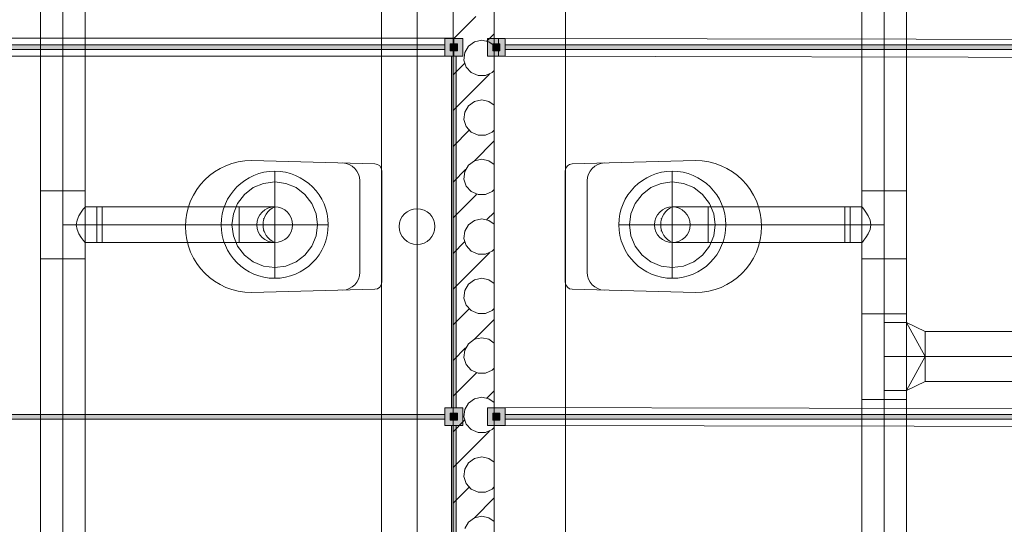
# Model space of a CAD drawing. Header units: metres. Extents: x -79 to 740, y -195 to 69.
# Tile 111 of 200: x 20.42 to 23.18, y 22.08 to 23.49. Entities that reach past the tile are written whole.
import ezdxf

# ---------------------------------------------------------------- set-up
doc = ezdxf.new("R2010")
doc.units = ezdxf.units.M
doc.header["$MEASUREMENT"] = 0
doc.linetypes.add('STRICHPUNKT2', pattern=[12.7, 6.35, -3.175, 0, -3.175])
for name, color, linetype in [('70 Entwässerung_Schmutzwasser', 7, 'Continuous'), ('70 Lüftung', 7, 'Continuous'), ('Neubau_00 Schraffuren', 7, 'Continuous'), ('Neubau_10 Wand innen', 7, 'Continuous'), ('Neubau_50 Möblierung', 7, 'Continuous'), ('Neubau_50 Sanitäreinrichtung', 7, 'Continuous')]:
    doc.layers.add(name, color=color, linetype=linetype)

# ---------------------------------------------------------------- blocks, each defined once
blk = doc.blocks.new('WC-Trennwand - freistehend - GSDE[3]_1', base_point=(19.8856, 20.3089))
at = {"layer": 'Neubau_50 Möblierung', "linetype": 'Continuous', "lineweight": 0, "true_color": 0xffffff}
for points in [[(21.6136, 23.3889), (21.6636, 23.3889), (21.6636, 23.4389), (21.6136, 23.4389)], [(19.9106, 23.4204), (19.9106, 23.4074), (21.6136, 23.4074), (21.6136, 23.4204)], [(21.6286, 23.4039), (21.6486, 23.4039), (21.6486, 23.4239), (21.6286, 23.4239)], [(21.6451, 22.4039), (21.6451, 23.3889), (21.6321, 23.3889), (21.6321, 22.4039)], [(19.9121, 22.3854), (19.9121, 22.3724), (21.6136, 22.3724), (21.6136, 22.3854)], [(21.6136, 22.3539), (21.6636, 22.3539), (21.6636, 22.4039), (21.6136, 22.4039)], [(21.6286, 22.3689), (21.6486, 22.3689), (21.6486, 22.3889), (21.6286, 22.3889)], [(21.6451, 21.3689), (21.6451, 22.3539), (21.6321, 22.3539), (21.6321, 21.3689)]]:
    blk.add_hatch(color=7, dxfattribs=at).paths.add_polyline_path(points)
at = {"layer": 'Neubau_50 Möblierung', "color": 8, "linetype": 'Continuous', "lineweight": 18, "flags": 128}
for points in [[(21.6136, 23.3889), (21.6136, 23.4389), (21.6636, 23.4389), (21.6636, 23.3889)], [(19.9106, 23.4204), (21.6136, 23.4204), (21.6136, 23.4074), (19.9106, 23.4074)], [(21.6286, 23.4039), (21.6286, 23.4239), (21.6486, 23.4239), (21.6486, 23.4039)], [(21.6451, 22.4039), (21.6451, 23.3889), (21.6321, 23.3889), (21.6321, 22.4039)], [(19.9121, 22.3854), (21.6136, 22.3854), (21.6136, 22.3724), (19.9121, 22.3724)], [(21.6136, 22.3539), (21.6136, 22.4039), (21.6636, 22.4039), (21.6636, 22.3539)], [(21.6286, 22.3689), (21.6286, 22.3889), (21.6486, 22.3889), (21.6486, 22.3689)], [(21.6451, 21.3689), (21.6451, 22.3539), (21.6321, 22.3539), (21.6321, 21.3689)]]:
    blk.add_lwpolyline(points, close=True, dxfattribs=at)
blk = doc.blocks.new('Wand WC 27_2')
at = {"layer": 'Neubau_50 Sanitäreinrichtung', "color": 7, "linetype": 'Continuous', "lineweight": 9}
blk.add_line((-0.1281, -0.0612), (0.1281, -0.0612), dxfattribs=at)
at = {"layer": 'Neubau_50 Sanitäreinrichtung', "color": 7, "linetype": 'Continuous', "lineweight": 9, "flags": 128}
blk.add_lwpolyline([(0.185, -0.365), (0.1757, -0.0196, 0.406228), (0.1559, 0), (-0.1559, 0, 0.406228), (-0.1757, -0.0196), (-0.185, -0.365, 1)], format="xyb", close=True, dxfattribs=at)
at = {"layer": 'Neubau_50 Sanitäreinrichtung', "color": 7, "linetype": 'Continuous', "lineweight": 9}
for centre, start, end in [((-0.1281, -0.1112), 89.9987, 178.4527), ((0.1281, -0.1112), 1.5473, 90.0013)]:
    blk.add_arc(centre, 0.05, start, end, dxfattribs=at)
blk = doc.blocks.new('*X630')
at = {"layer": 'Neubau_10 Wand innen', "color": 8, "linetype": 'Continuous', "lineweight": 9}
for p, q in [((21.6363, 23.4363), (21.7, 23.5)), ((21.6963, 23.429), (21.6795, 23.4168)), ((21.7167, 23.4333), (21.6963, 23.429)), ((21.737, 23.429), (21.7167, 23.4333)), ((21.7312, 23.4312), (21.7513, 23.4513)), ((21.7513, 23.4187), (21.737, 23.429)), ((21.6795, 23.4168), (21.6691, 23.3988)), ((21.6691, 23.3988), (21.6669, 23.3781)), ((21.6669, 23.3781), (21.6734, 23.3583)), ((21.6363, 23.3363), (21.6688, 23.3688)), ((21.6734, 23.3583), (21.6873, 23.3429)), ((21.7461, 23.3429), (21.7513, 23.3487)), ((21.6363, 23.2363), (21.7382, 23.3382)), ((21.6873, 23.3429), (21.7063, 23.3344)), ((21.7063, 23.3344), (21.7271, 23.3344)), ((21.7271, 23.3344), (21.7461, 23.3429)), ((21.6963, 23.2623), (21.6795, 23.2501)), ((21.7167, 23.2667), (21.6963, 23.2623)), ((21.737, 23.2623), (21.7167, 23.2667)), ((21.7513, 23.252), (21.737, 23.2623)), ((21.6795, 23.2501), (21.6691, 23.2321)), ((21.6691, 23.2321), (21.6669, 23.2114)), ((21.6669, 23.2114), (21.6734, 23.1917)), ((21.6363, 23.1363), (21.6813, 23.1813)), ((21.6734, 23.1917), (21.6873, 23.1762)), ((21.7461, 23.1762), (21.7513, 23.182)), ((21.6873, 23.1762), (21.7063, 23.1678)), ((21.6951, 23.0951), (21.7513, 23.1513)), ((21.7063, 23.1678), (21.7271, 23.1678)), ((21.7271, 23.1678), (21.7461, 23.1762)), ((21.7167, 23.1), (21.6963, 23.0957)), ((21.737, 23.0957), (21.7167, 23.1)), ((21.6363, 23.0363), (21.6715, 23.0715)), ((21.6795, 23.0835), (21.6691, 23.0655)), ((21.6963, 23.0957), (21.6795, 23.0835)), ((21.7513, 23.0853), (21.737, 23.0957)), ((21.6691, 23.0655), (21.6669, 23.0448)), ((21.6669, 23.0448), (21.6734, 23.025)), ((21.6734, 23.025), (21.6873, 23.0095)), ((21.7461, 23.0095), (21.7513, 23.0153)), ((21.6363, 22.9363), (21.7, 23)), ((21.6873, 23.0095), (21.7063, 23.0011)), ((21.7, 23), (21.7022, 23.0022)), ((21.7063, 23.0011), (21.7271, 23.0011)), ((21.7271, 23.0011), (21.7461, 23.0095)), ((21.7167, 22.9333), (21.6963, 22.929)), ((21.737, 22.929), (21.7167, 22.9333)), ((21.7312, 22.9312), (21.7513, 22.9513)), ((21.6795, 22.9168), (21.6691, 22.8988)), ((21.6963, 22.929), (21.6795, 22.9168)), ((21.7513, 22.9187), (21.737, 22.929)), ((21.6691, 22.8988), (21.6669, 22.8781)), ((21.6669, 22.8781), (21.6734, 22.8583)), ((21.6363, 22.8363), (21.6688, 22.8688)), ((21.6734, 22.8583), (21.6873, 22.8429)), ((21.7461, 22.8429), (21.7513, 22.8487)), ((21.6363, 22.7363), (21.7382, 22.8382)), ((21.6873, 22.8429), (21.7063, 22.8344)), ((21.7063, 22.8344), (21.7271, 22.8344)), ((21.7271, 22.8344), (21.7461, 22.8429)), ((21.7167, 22.7667), (21.6963, 22.7623)), ((21.737, 22.7623), (21.7167, 22.7667)), ((21.6795, 22.7501), (21.6691, 22.7321)), ((21.6963, 22.7623), (21.6795, 22.7501)), ((21.7513, 22.752), (21.737, 22.7623)), ((21.6691, 22.7321), (21.6669, 22.7114)), ((21.6669, 22.7114), (21.6734, 22.6917)), ((21.6734, 22.6917), (21.6873, 22.6762)), ((21.7461, 22.6762), (21.7513, 22.682)), ((21.6363, 22.6363), (21.6813, 22.6813)), ((21.6873, 22.6762), (21.7063, 22.6678)), ((21.7063, 22.6678), (21.7271, 22.6678)), ((21.7271, 22.6678), (21.7461, 22.6762)), ((21.6951, 22.5951), (21.7513, 22.6513)), ((21.7167, 22.6), (21.6963, 22.5957)), ((21.737, 22.5957), (21.7167, 22.6)), ((21.6795, 22.5835), (21.6691, 22.5655)), ((21.6963, 22.5957), (21.6795, 22.5835)), ((21.7513, 22.5853), (21.737, 22.5957)), ((21.6363, 22.5363), (21.6715, 22.5715)), ((21.6691, 22.5655), (21.6669, 22.5448)), ((21.6669, 22.5448), (21.6734, 22.525)), ((21.6734, 22.525), (21.6873, 22.5095)), ((21.6363, 22.4363), (21.7, 22.5)), ((21.6873, 22.5095), (21.7063, 22.5011)), ((21.7, 22.5), (21.7022, 22.5022)), ((21.7063, 22.5011), (21.7271, 22.5011)), ((21.7271, 22.5011), (21.7461, 22.5095)), ((21.7461, 22.5095), (21.7513, 22.5153)), ((21.7312, 22.4312), (21.7513, 22.4513)), ((21.6795, 22.4168), (21.6691, 22.3988)), ((21.6963, 22.429), (21.6795, 22.4168)), ((21.7167, 22.4333), (21.6963, 22.429)), ((21.737, 22.429), (21.7167, 22.4333)), ((21.7513, 22.4187), (21.737, 22.429)), ((21.6691, 22.3988), (21.6669, 22.3781)), ((21.6363, 22.3363), (21.6688, 22.3688)), ((21.6669, 22.3781), (21.6734, 22.3583)), ((21.6734, 22.3583), (21.6873, 22.3429)), ((21.6363, 22.2363), (21.7382, 22.3382)), ((21.6873, 22.3429), (21.7063, 22.3344)), ((21.7063, 22.3344), (21.7271, 22.3344)), ((21.7271, 22.3344), (21.7461, 22.3429)), ((21.7461, 22.3429), (21.7513, 22.3487)), ((21.6795, 22.2501), (21.6691, 22.2321)), ((21.6963, 22.2623), (21.6795, 22.2501)), ((21.7167, 22.2667), (21.6963, 22.2623)), ((21.737, 22.2623), (21.7167, 22.2667)), ((21.7513, 22.252), (21.737, 22.2623)), ((21.6691, 22.2321), (21.6669, 22.2114)), ((21.6669, 22.2114), (21.6734, 22.1917)), ((21.6734, 22.1917), (21.6873, 22.1762)), ((21.6363, 22.1363), (21.6813, 22.1813)), ((21.6873, 22.1762), (21.7063, 22.1678)), ((21.7063, 22.1678), (21.7271, 22.1678)), ((21.7271, 22.1678), (21.7461, 22.1762)), ((21.7461, 22.1762), (21.7513, 22.182)), ((21.6951, 22.0951), (21.7513, 22.1513)), ((21.6795, 22.0835), (21.6691, 22.0655)), ((21.6963, 22.0957), (21.6795, 22.0835)), ((21.7167, 22.1), (21.6963, 22.0957)), ((21.737, 22.0957), (21.7167, 22.1)), ((21.7513, 22.0853), (21.737, 22.0957))]:
    blk.add_line(p, q, dxfattribs=at)
blk = doc.blocks.new('WC-Trennwand - Nische - GSDE[275]_1', base_point=(23.5106, 20.3089))
at = {"layer": 'Neubau_50 Möblierung', "linetype": 'Continuous', "lineweight": 0, "true_color": 0xffffff}
for points in [[(21.7826, 23.3889), (21.7826, 23.4389), (21.7326, 23.4389), (21.7326, 23.3889)], [(21.7676, 23.4039), (21.7676, 23.4239), (21.7476, 23.4239), (21.7476, 23.4039)], [(23.4841, 23.4204), (21.7826, 23.4204), (21.7826, 23.4074), (23.4841, 23.4074)], [(21.7826, 22.3539), (21.7826, 22.4039), (21.7326, 22.4039), (21.7326, 22.3539)], [(21.7676, 22.3689), (21.7676, 22.3889), (21.7476, 22.3889), (21.7476, 22.3689)], [(23.4841, 22.3854), (21.7826, 22.3854), (21.7826, 22.3724), (23.4841, 22.3724)]]:
    blk.add_hatch(color=7, dxfattribs=at).paths.add_polyline_path(points)
at = {"layer": 'Neubau_50 Möblierung', "color": 8, "linetype": 'Continuous', "lineweight": 18, "flags": 128}
for points in [[(21.7826, 23.3889), (21.7826, 23.4389), (21.7326, 23.4389), (21.7326, 23.3889)], [(21.7676, 23.4039), (21.7676, 23.4239), (21.7476, 23.4239), (21.7476, 23.4039)], [(23.4841, 23.4204), (21.7826, 23.4204), (21.7826, 23.4074), (23.4841, 23.4074)], [(21.7826, 22.3539), (21.7826, 22.4039), (21.7326, 22.4039), (21.7326, 22.3539)], [(21.7676, 22.3689), (21.7676, 22.3889), (21.7476, 22.3889), (21.7476, 22.3689)], [(23.4841, 22.3854), (21.7826, 22.3854), (21.7826, 22.3724), (23.4841, 22.3724)]]:
    blk.add_lwpolyline(points, close=True, dxfattribs=at)

msp = doc.modelspace()

# ---------------------------------------------------------------- linework, layer by layer
at = {"layer": '70 Entwässerung_Schmutzwasser', "color": 34, "linetype": 'Continuous', "lineweight": 18, "true_color": 0xa85100}
msp.add_line((21.5355, 20.8006), (21.5355, 24.3227), dxfattribs=at)
msp.add_circle((21.5355, 22.9116), 0.05, dxfattribs=at)
at = {"layer": '70 Lüftung', "color": 2, "linetype": 'Continuous', "lineweight": 18}
for p, q in [((20.4804, 23.6745), (20.4804, 23.0116)), ((20.6054, 23.0116), (20.6054, 23.6745)), ((22.7821, 23.6745), (22.7821, 23.0116)), ((22.9071, 23.0116), (22.9071, 23.6745)), ((20.4804, 23.0116), (20.4804, 22.8216)), ((20.517, 23.0116), (20.4804, 23.0116)), ((20.517, 23.0116), (20.4804, 23.0116)), ((20.5688, 23.0116), (20.517, 23.0116)), ((20.5688, 23.0116), (20.517, 23.0116)), ((20.6054, 23.0116), (20.5688, 23.0116)), ((20.6054, 23.0116), (20.5688, 23.0116)), ((20.6054, 22.8216), (20.6054, 23.0116)), ((22.7821, 23.0116), (22.7821, 22.8216)), ((22.8187, 23.0116), (22.7821, 23.0116)), ((22.8187, 23.0116), (22.7821, 23.0116)), ((22.8705, 23.0116), (22.8187, 23.0116)), ((22.8705, 23.0116), (22.8187, 23.0116)), ((22.9071, 23.0116), (22.8705, 23.0116)), ((22.9071, 23.0116), (22.8705, 23.0116)), ((22.9071, 22.8216), (22.9071, 23.0116)), ((20.5944, 22.952), (20.6002, 22.9599)), ((20.6002, 22.9599), (20.604, 22.9649)), ((20.604, 22.9649), (20.6054, 22.9666)), ((20.6054, 22.9666), (20.6529, 22.9666)), ((21.0366, 22.9666), (20.6379, 22.9666)), ((20.6379, 22.9666), (20.6379, 22.9373)), ((20.6529, 22.9649), (20.6529, 22.9666)), ((20.6529, 22.9599), (20.6529, 22.9649)), ((20.6529, 22.952), (20.6529, 22.9599)), ((21.0366, 22.8666), (21.0366, 22.9666)), ((21.0366, 22.9666), (21.0625, 22.9666)), ((21.0366, 22.9666), (21.0366, 22.9373)), ((21.0625, 22.9666), (21.0866, 22.9666)), ((21.0866, 22.9666), (21.1073, 22.9666)), ((21.1073, 22.9666), (21.1232, 22.9666)), ((21.1232, 22.9666), (21.1332, 22.9666)), ((21.1332, 22.9666), (21.1366, 22.9666)), ((22.2543, 22.9666), (22.2509, 22.9666)), ((22.2643, 22.9666), (22.2543, 22.9666)), ((22.2802, 22.9666), (22.2643, 22.9666)), ((22.3009, 22.9666), (22.2802, 22.9666)), ((22.325, 22.9666), (22.3009, 22.9666)), ((22.3509, 22.9666), (22.325, 22.9666)), ((22.3509, 22.8666), (22.3509, 22.9666)), ((22.7496, 22.9666), (22.3509, 22.9666)), ((22.3509, 22.9373), (22.3509, 22.9666)), ((22.7346, 22.9649), (22.7346, 22.9666)), ((22.7346, 22.9666), (22.7821, 22.9666)), ((22.7346, 22.9599), (22.7346, 22.9649)), ((22.7346, 22.952), (22.7346, 22.9599)), ((22.7496, 22.9373), (22.7496, 22.9666)), ((22.7835, 22.9649), (22.7821, 22.9666)), ((22.7873, 22.9599), (22.7835, 22.9649)), ((22.7931, 22.952), (22.7873, 22.9599)), ((20.5826, 22.9296), (20.588, 22.9416)), ((20.588, 22.9416), (20.5944, 22.952)), ((20.6379, 22.9373), (20.6379, 22.8959)), ((20.6529, 22.9416), (20.6529, 22.952)), ((20.6529, 22.9296), (20.6529, 22.9416)), ((21.0366, 22.9373), (21.0366, 22.8959)), ((21.1045, 22.9333), (21.1067, 22.9333)), ((22.2188, 22.9333), (22.221, 22.9333)), ((22.3509, 22.8959), (22.3509, 22.9373)), ((22.7346, 22.9416), (22.7346, 22.952)), ((22.7346, 22.9296), (22.7346, 22.9416)), ((22.7496, 22.8959), (22.7496, 22.9373)), ((22.7996, 22.9416), (22.7931, 22.952)), ((22.805, 22.9296), (22.7996, 22.9416)), ((20.5804, 22.9166), (20.5826, 22.9296)), ((20.5826, 22.9037), (20.5804, 22.9166)), ((20.588, 22.8916), (20.5826, 22.9037)), ((20.6529, 22.9166), (20.6529, 22.9296)), ((20.6529, 22.9037), (20.6529, 22.9166)), ((20.6529, 22.8916), (20.6529, 22.9037)), ((22.7346, 22.9166), (22.7346, 22.9296)), ((22.7346, 22.9037), (22.7346, 22.9166)), ((22.7346, 22.8916), (22.7346, 22.9037)), ((22.7996, 22.8916), (22.805, 22.9037)), ((22.8071, 22.9166), (22.805, 22.9296)), ((22.805, 22.9037), (22.8071, 22.9166)), ((20.5944, 22.8813), (20.588, 22.8916)), ((20.6002, 22.8733), (20.5944, 22.8813)), ((20.6379, 22.8959), (20.6379, 22.8666)), ((20.6529, 22.8813), (20.6529, 22.8916)), ((20.6529, 22.8733), (20.6529, 22.8813)), ((21.0366, 22.8959), (21.0366, 22.8666)), ((21.1045, 22.9), (21.1067, 22.9)), ((22.2188, 22.9), (22.221, 22.9)), ((22.3509, 22.8666), (22.3509, 22.8959)), ((22.7346, 22.8813), (22.7346, 22.8916)), ((22.7346, 22.8733), (22.7346, 22.8813)), ((22.7496, 22.8666), (22.7496, 22.8959)), ((22.7873, 22.8733), (22.7931, 22.8813)), ((22.7931, 22.8813), (22.7996, 22.8916)), ((20.604, 22.8683), (20.6002, 22.8733)), ((20.6054, 22.8666), (20.604, 22.8683)), ((20.6054, 22.8666), (20.6529, 22.8666)), ((20.6379, 22.8666), (21.0366, 22.8666)), ((20.6529, 22.8683), (20.6529, 22.8733)), ((20.6529, 22.8666), (20.6529, 22.8683)), ((21.0366, 22.8666), (21.0625, 22.8666)), ((21.0625, 22.8666), (21.0866, 22.8666)), ((21.0866, 22.8666), (21.1073, 22.8666)), ((21.1073, 22.8666), (21.1232, 22.8666)), ((21.1232, 22.8666), (21.1332, 22.8666)), ((21.1332, 22.8666), (21.1366, 22.8666)), ((22.2543, 22.8666), (22.2509, 22.8666)), ((22.2643, 22.8666), (22.2543, 22.8666)), ((22.2802, 22.8666), (22.2643, 22.8666)), ((22.3009, 22.8666), (22.2802, 22.8666)), ((22.325, 22.8666), (22.3009, 22.8666)), ((22.3509, 22.8666), (22.325, 22.8666)), ((22.3509, 22.8666), (22.7496, 22.8666)), ((22.7346, 22.8683), (22.7346, 22.8733)), ((22.7346, 22.8666), (22.7346, 22.8683)), ((22.7346, 22.8666), (22.7821, 22.8666)), ((22.7821, 22.8666), (22.7835, 22.8683)), ((22.7835, 22.8683), (22.7873, 22.8733)), ((20.517, 22.8216), (20.4804, 22.8216)), ((20.4804, 22.8216), (20.4804, 21.9796)), ((20.4804, 22.8216), (20.517, 22.8216)), ((20.5688, 22.8216), (20.517, 22.8216)), ((20.517, 22.8216), (20.5688, 22.8216)), ((20.6054, 22.8216), (20.5688, 22.8216)), ((20.5688, 22.8216), (20.6054, 22.8216)), ((20.6054, 21.9796), (20.6054, 22.8216)), ((22.8187, 22.8216), (22.7821, 22.8216)), ((22.7821, 22.8216), (22.7821, 22.6675)), ((22.8187, 22.8216), (22.7821, 22.8216)), ((22.8705, 22.8216), (22.8187, 22.8216)), ((22.8705, 22.8216), (22.8187, 22.8216)), ((22.9071, 22.8216), (22.8705, 22.8216)), ((22.9071, 22.8216), (22.8705, 22.8216)), ((22.9071, 22.6675), (22.9071, 22.8216)), ((22.7821, 22.6675), (22.7821, 22.4275)), ((22.7821, 22.6675), (22.8187, 22.6675)), ((22.8187, 22.6675), (22.7821, 22.6675)), ((22.8187, 22.6675), (22.8705, 22.6675)), ((22.8705, 22.6675), (22.8187, 22.6675)), ((22.8705, 22.6675), (22.9071, 22.6675)), ((22.9071, 22.6675), (22.8705, 22.6675)), ((22.9071, 22.4275), (22.9071, 22.6675)), ((22.8446, 22.4525), (22.8446, 22.6425)), ((22.8446, 22.6425), (22.9071, 22.6425)), ((22.8446, 22.6425), (22.8608, 22.6425)), ((22.8608, 22.6425), (22.8759, 22.6425)), ((22.8759, 22.6425), (22.8888, 22.6425)), ((22.8888, 22.6425), (22.8988, 22.6425)), ((22.8988, 22.6425), (22.905, 22.6425)), ((22.905, 22.6425), (22.9071, 22.6425)), ((22.9596, 22.5475), (22.9071, 22.6425)), ((22.9596, 22.6175), (22.9071, 22.6425)), ((22.9071, 22.4525), (22.9071, 22.6425)), ((22.9596, 22.6081), (22.9596, 22.6175)), ((24.0116, 22.6175), (22.9596, 22.6175)), ((22.9596, 22.6175), (22.9596, 22.5765)), ((22.9596, 22.5825), (22.9596, 22.6081)), ((22.9596, 22.5475), (22.9596, 22.5825)), ((22.9596, 22.5765), (22.9596, 22.5185)), ((22.9596, 22.5475), (22.9071, 22.4525)), ((22.9596, 22.5125), (22.9596, 22.5475)), ((22.9596, 22.5185), (22.9596, 22.4775)), ((22.9596, 22.4869), (22.9596, 22.5125)), ((22.9596, 22.4775), (22.9071, 22.4525)), ((22.9596, 22.4869), (22.9596, 22.4775)), ((22.9596, 22.4775), (24.0116, 22.4775)), ((22.8446, 22.4525), (22.9071, 22.4525)), ((22.8446, 22.4525), (22.8608, 22.4525)), ((22.8608, 22.4525), (22.8759, 22.4525)), ((22.8759, 22.4525), (22.8888, 22.4525)), ((22.8888, 22.4525), (22.8988, 22.4525)), ((22.8988, 22.4525), (22.905, 22.4525)), ((22.905, 22.4525), (22.9071, 22.4525)), ((22.7821, 22.4275), (22.8187, 22.4275)), ((22.7821, 22.4275), (22.7821, 21.9796)), ((22.8187, 22.4275), (22.7821, 22.4275)), ((22.8187, 22.4275), (22.8705, 22.4275)), ((22.8705, 22.4275), (22.8187, 22.4275)), ((22.8705, 22.4275), (22.9071, 22.4275)), ((22.9071, 22.4275), (22.8705, 22.4275)), ((22.9071, 21.9796), (22.9071, 22.4275))]:
    msp.add_line(p, q, dxfattribs=at)
at = {"layer": '70 Lüftung', "color": 2, "linetype": 'STRICHPUNKT2', "lineweight": 18}
for p, q in [((20.5429, 23.0116), (20.5429, 23.6745)), ((22.8446, 23.0116), (22.8446, 23.6745)), ((20.5429, 23.0116), (20.5429, 22.8216)), ((22.8446, 23.0116), (22.8446, 22.8216)), ((20.5429, 22.9166), (20.6529, 22.9166)), ((21.0366, 22.9166), (20.6379, 22.9166)), ((21.0366, 22.9166), (21.1366, 22.9166)), ((22.3509, 22.9166), (22.2509, 22.9166)), ((22.3509, 22.9166), (22.7496, 22.9166)), ((22.8446, 22.9166), (22.7346, 22.9166)), ((20.5429, 22.8216), (20.5429, 21.9796)), ((22.8446, 22.6675), (22.8446, 22.8216)), ((22.8446, 22.4275), (22.8446, 22.6675)), ((22.8446, 22.5475), (22.9596, 22.5475)), ((24.0116, 22.5475), (22.9596, 22.5475)), ((22.8446, 21.9796), (22.8446, 22.4275))]:
    msp.add_line(p, q, dxfattribs=at)
at = {"layer": '70 Lüftung', "color": 253, "linetype": 'STRICHPUNKT2', "lineweight": 18, "true_color": 0xaaaaaa}
for p, q in [((21.1366, 23.0666), (21.1366, 22.7666)), ((22.2509, 23.0666), (22.2509, 22.7666)), ((21.2866, 22.9166), (20.9866, 22.9166)), ((22.1009, 22.9166), (22.4009, 22.9166))]:
    msp.add_line(p, q, dxfattribs=at)
at = {"layer": '70 Lüftung', "color": 253, "linetype": 'Continuous', "lineweight": 18, "true_color": 0xaaaaaa}
for p, q in [((21.0766, 23.0206), (21.0517, 23.0015)), ((21.1055, 23.0325), (21.0766, 23.0206)), ((21.1366, 23.0366), (21.1055, 23.0325)), ((21.1677, 23.0325), (21.1366, 23.0366)), ((21.1966, 23.0206), (21.1677, 23.0325)), ((21.2214, 23.0015), (21.1966, 23.0206)), ((22.1661, 23.0015), (22.1909, 23.0206)), ((22.1909, 23.0206), (22.2199, 23.0325)), ((22.2199, 23.0325), (22.2509, 23.0366)), ((22.2509, 23.0366), (22.282, 23.0325)), ((22.282, 23.0325), (22.3109, 23.0206)), ((22.3109, 23.0206), (22.3358, 23.0015)), ((21.0517, 23.0015), (21.0327, 22.9766)), ((21.2405, 22.9766), (21.2214, 23.0015)), ((22.147, 22.9766), (22.1661, 23.0015)), ((22.3358, 23.0015), (22.3548, 22.9766)), ((21.0327, 22.9766), (21.0207, 22.9477)), ((21.2525, 22.9477), (21.2405, 22.9766)), ((22.135, 22.9477), (22.147, 22.9766)), ((22.3548, 22.9766), (22.3668, 22.9477)), ((21.0207, 22.9477), (21.0166, 22.9166)), ((21.1045, 22.9333), (21.1067, 22.9333)), ((21.2566, 22.9166), (21.2525, 22.9477)), ((22.1309, 22.9166), (22.135, 22.9477)), ((22.2188, 22.9333), (22.221, 22.9333)), ((22.3668, 22.9477), (22.3709, 22.9166)), ((21.0166, 22.9166), (21.0207, 22.8856)), ((21.1366, 22.9166), (21.1366, 22.9166)), ((21.2525, 22.8856), (21.2566, 22.9166)), ((22.135, 22.8856), (22.1309, 22.9166)), ((22.2509, 22.9166), (22.251, 22.9166)), ((22.3709, 22.9166), (22.3668, 22.8856)), ((21.0207, 22.8856), (21.0327, 22.8566)), ((21.1045, 22.9), (21.1067, 22.9)), ((21.2405, 22.8566), (21.2525, 22.8856)), ((22.147, 22.8566), (22.135, 22.8856)), ((22.2188, 22.9), (22.221, 22.9)), ((22.3668, 22.8856), (22.3548, 22.8566)), ((21.0327, 22.8566), (21.0517, 22.8318)), ((21.2214, 22.8318), (21.2405, 22.8566)), ((22.1661, 22.8318), (22.147, 22.8566)), ((22.3548, 22.8566), (22.3358, 22.8318)), ((21.0517, 22.8318), (21.0766, 22.8127)), ((21.1966, 22.8127), (21.2214, 22.8318)), ((22.1909, 22.8127), (22.1661, 22.8318)), ((22.3358, 22.8318), (22.3109, 22.8127)), ((21.0766, 22.8127), (21.1055, 22.8007)), ((21.1055, 22.8007), (21.1366, 22.7966)), ((21.1366, 22.7966), (21.1677, 22.8007)), ((21.1677, 22.8007), (21.1966, 22.8127)), ((22.2199, 22.8007), (22.1909, 22.8127)), ((22.2509, 22.7966), (22.2199, 22.8007)), ((22.282, 22.8007), (22.2509, 22.7966)), ((22.3109, 22.8127), (22.282, 22.8007))]:
    msp.add_line(p, q, dxfattribs=at)
for centre, radius in [((21.1366, 22.9166), 0.15), ((22.2509, 22.9166), 0.15), ((21.1366, 22.9166), 0.05), ((22.2509, 22.9166), 0.05)]:
    msp.add_circle(centre, radius, dxfattribs=at)
at = {"layer": '70 Lüftung', "color": 2, "linetype": 'Continuous', "lineweight": 18}
for centre in [(21.1366, 22.9166), (22.2509, 22.9166)]:
    msp.add_circle(centre, 0.05, dxfattribs=at)
at = {"layer": '70 Lüftung', "color": 253, "linetype": 'Continuous', "lineweight": 18, "true_color": 0xaaaaaa}
for centre in [(21.1588, 22.9166), (22.2731, 22.9166)]:
    msp.add_arc(centre, 0.0547, 113.9523, 246.0477, dxfattribs=at)
at = {"layer": '70 Lüftung', "color": 2, "linetype": 'Continuous', "lineweight": 18}
for centre in [(21.1588, 22.9166), (22.2731, 22.9166)]:
    msp.add_arc(centre, 0.0547, 113.9523, 246.0477, dxfattribs=at)
at = {"layer": 'Neubau_00 Schraffuren', "color": 7, "linetype": 'Continuous', "lineweight": 9, "flags": 128}
for points in [[(21.6363, 24.4583), (21.6363, 20.3157), (21.4362, 20.3157), (21.4363, 24.4583)], [(21.7513, 24.4583), (21.7513, 20.3157), (21.9513, 20.3157), (21.9512, 24.4583)]]:
    msp.add_lwpolyline(points, close=True, dxfattribs=at)
at = {"layer": 'Neubau_10 Wand innen', "color": 7, "linetype": 'Continuous', "lineweight": 9, "flags": 128}
for points in [[(21.6363, 24.4583), (21.6363, 20.3328)], [(21.7513, 20.3328), (21.7513, 24.4583)], [(21.6386, 23.4392), (19.677, 23.4394)], [(21.6386, 23.3892), (21.6386, 23.4392)], [(21.7634, 23.4389), (21.7633, 23.3889)], [(23.5194, 23.4355), (21.7634, 23.4389)], [(19.677, 23.3894), (21.6386, 23.3892)], [(21.7633, 23.3889), (23.5193, 23.3855)], [(23.5172, 22.4011), (21.7513, 22.4043)], [(21.7513, 22.4043), (21.7513, 22.3543)], [(21.7513, 22.3543), (23.5171, 22.3511)]]:
    msp.add_lwpolyline(points, dxfattribs=at)

# ---------------------------------------------------------------- block references
at = {"layer": 'Neubau_10 Wand innen', "color": 7, "lineweight": 9}
msp.add_blockref('*X630', (0, 0), dxfattribs=at)
at = {"layer": 'Neubau_50 Möblierung', "color": 8, "linetype": 'Continuous', "lineweight": 18}
for name, p in [('WC-Trennwand - Nische - GSDE[275]_1', (23.5106, 20.3089)), ('WC-Trennwand - freistehend - GSDE[3]_1', (19.8856, 20.3089))]:
    msp.add_blockref(name, p, dxfattribs=at)
at = {"layer": 'Neubau_50 Sanitäreinrichtung', "color": 7, "linetype": 'Continuous', "lineweight": 13, "rotation": 269.9992651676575}
msp.add_blockref('Wand WC 27_2', (21.4365, 22.9116), dxfattribs=at)
at = {"layer": 'Neubau_50 Sanitäreinrichtung', "color": 7, "linetype": 'Continuous', "lineweight": 13, "xscale": -1, "rotation": 90.0007348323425}
msp.add_blockref('Wand WC 27_2', (21.9509, 22.9116), dxfattribs=at)

doc.saveas('drawing.dxf')
